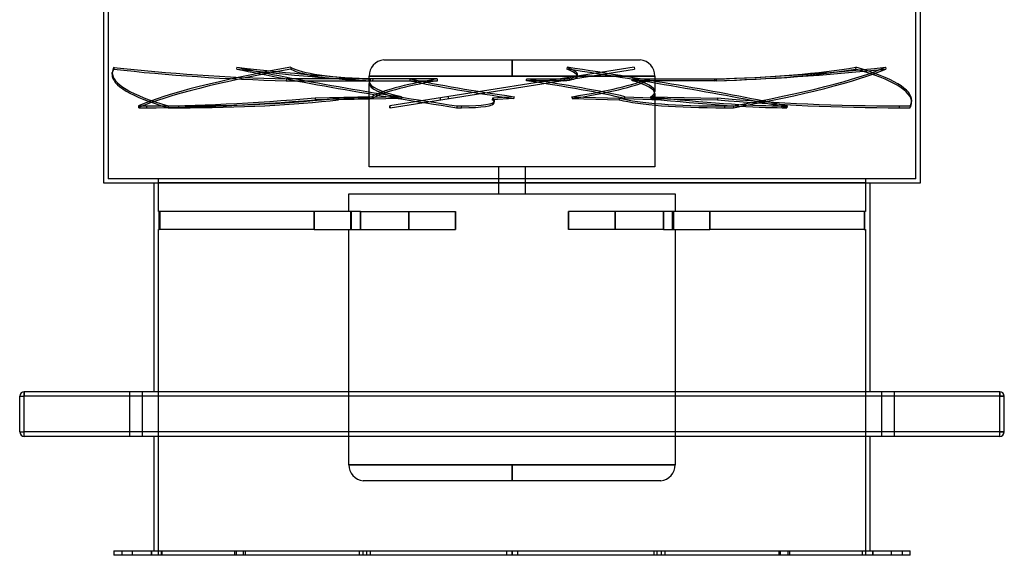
# Model space of a CAD drawing. Header units: millimetres. Extents: x -550 to 550, y -599 to 599.
# Tile 1 of 31: x -550 to 550, y -599 to 0. Entities that reach past the tile are written whole.
import ezdxf

# ---------------------------------------------------------------- set-up
doc = ezdxf.new("R2010")
doc.units = ezdxf.units.MM
doc.layers.add('HIDDEN', color=7, linetype='Continuous')
doc.layers.add('THICK', color=7, linetype='Continuous')

msp = doc.modelspace()

# ---------------------------------------------------------------- linework, layer by layer
at = {"layer": 'HIDDEN'}
for p, q in [((-451, 599), (-451, -178)), ((451, -178), (451, 599)), ((-444.7, -53.2), (-444.8, -55.2)), ((-307.3, -53.2), (-307.6, -55.2)), ((-247.2, -53.2), (-247, -55.2)), ((-143.3, -44.9), (0, -44.9)), ((136.4, -53.2), (-136.4, -96.5)), ((0, -63), (0, -44.9)), ((0, -44.9), (0, -63)), ((0, -44.9), (143.3, -44.9)), ((61.5, -53.2), (61.2, -55.2)), ((136.4, -53.2), (136.7, -55.2)), ((384, -53.2), (383.9, -55.2)), ((417.3, -53.2), (417.5, -55.2)), ((-446.7, -61.1), (-446.6, -59.1)), ((0, -63), (-159.6, -63)), ((-159.6, -69.2), (-159.6, -63)), ((-159.6, -63), (0, -63)), ((-136.1, -98.4), (136.7, -55.2)), ((159.6, -63), (0, -63)), ((0, -63), (159.6, -63)), ((73, -63.5), (73.3, -61.5)), ((159.6, -63), (159.6, -80.5)), ((-252.1, -66.3), (-252.2, -68.3)), ((-252.2, -68.3), (-158.4, -68.3)), ((-158.8, -66.3), (-252.1, -66.3)), ((-159.6, -164.7), (-159.6, -71.3)), ((-83.7, -66.3), (-158.8, -66.3)), ((-158.8, -66.3), (-158.6, -68.3)), ((-158.6, -68.3), (-83.4, -68.3)), ((-155.5, -66.3), (-155.8, -68.3)), ((-155.8, -68.3), (-114.1, -68.3)), ((-113.9, -66.3), (-155.5, -66.3)), ((57.9, -68.3), (16.1, -68.3)), ((16.5, -66.3), (58.1, -66.3)), ((54, -66.3), (54, -66.3)), ((54, -66.3), (54.4, -68.3)), ((54.4, -68.3), (54.4, -68.3)), ((58.1, -66.3), (57.9, -68.3)), ((228, -68.3), (134.2, -68.3)), ((134.4, -66.3), (151.1, -66.3)), ((151.1, -66.3), (226.2, -66.3)), ((226.4, -68.3), (151.2, -68.3)), ((226.2, -66.3), (228, -66.3)), ((226.2, -66.3), (226.4, -68.3)), ((228, -66.3), (228, -68.3)), ((-156.1, -86.2), (-220, -87.6)), ((-220, -87.6), (-219.8, -89.6)), ((-193.9, -87.6), (-194, -89.6)), ((-123.3, -86.2), (-193.9, -87.6)), ((-80.4, -87.6), (-80.1, -89.6)), ((-21.8, -87.6), (-22.1, -89.6)), ((2.4, -86.2), (-21.8, -87.6)), ((67.1, -86.2), (119.7, -87.6)), ((119.7, -87.6), (119.9, -89.6)), ((126.2, -86.2), (166.7, -87.6)), ((155.1, -86.2), (229.7, -87.6)), ((159.6, -82.5), (159.6, -164.7)), ((166.7, -87.6), (166.4, -89.6)), ((229.7, -87.6), (229.6, -89.6)), ((-417.3, -96.5), (-417.1, -98.4)), ((-407.8, -98.5), (-408, -96.5)), ((-384, -96.5), (-384.1, -98.4)), ((-372.2, -98.5), (-372.1, -96.5)), ((-156, -88.1), (-219.8, -89.6)), ((-123.5, -88.1), (-194, -89.6)), ((-136.4, -96.5), (-136.6, -96.5)), ((-136.3, -98.5), (-136.6, -96.5)), ((-136.4, -96.5), (-136.1, -98.4)), ((-136.3, -98.5), (-136.1, -98.4)), ((-61.5, -96.5), (-61.8, -98.4)), ((-56.4, -98.5), (-56.1, -96.5)), ((2, -88.1), (-22.1, -89.6)), ((-19.8, -92.9), (-19.6, -91)), ((67.4, -88.1), (119.9, -89.6)), ((126, -88.1), (166.4, -89.6)), ((155.1, -88.1), (229.6, -89.6)), ((237.8, -98.5), (237.6, -96.5)), ((247.2, -96.5), (247.4, -98.4)), ((301.9, -98.5), (302.2, -96.5)), ((307.3, -96.5), (307, -98.4)), ((432.9, -98.5), (432.9, -96.5)), ((444.7, -96.5), (444.6, -98.4)), ((446.5, -92.6), (446.6, -90.6)), ((159.6, -164.7), (-159.6, -164.7)), ((-15, -164.7), (-15, -194.7)), ((15, -194.7), (15, -164.7)), ((451, -178), (-451, -178)), ((-395, -182), (-395, -178)), ((-395, -214.6), (-395, -182)), ((-395, -182), (395, -182)), ((395, -178), (395, -182)), ((395, -182), (395, -214.6)), ((-182.4, -194.7), (182.4, -194.7)), ((-182.4, -214.6), (-182.4, -194.7)), ((182.4, -194.7), (182.4, -214.6)), ((-394.3, -214.6), (-395, -214.6)), ((-221.2, -214.6), (-394.3, -214.6)), ((-394.3, -234.6), (-394.3, -214.6)), ((-393.3, -214.6), (-393.3, -234.6)), ((-221.2, -234.6), (-221.2, -214.6)), ((-221.2, -214.6), (-221.2, -234.6)), ((-169.1, -214.6), (-221.2, -214.6)), ((-180.4, -214.6), (-180.4, -234.6)), ((-179.4, -234.6), (-179.4, -214.6)), ((-169.1, -214.6), (-169.1, -234.6)), ((-169.1, -214.6), (-63.1, -214.6)), ((-169.1, -234.6), (-169.1, -214.6)), ((-115.2, -234.6), (-115.2, -214.6)), ((-115.2, -214.6), (-115.2, -234.6)), ((-63.1, -214.6), (-63.1, -234.6)), ((-63.1, -234.6), (-63.1, -214.6)), ((63.1, -234.6), (63.1, -214.6)), ((169.1, -214.6), (63.1, -214.6)), ((63.1, -214.6), (63.1, -234.6)), ((115.2, -214.6), (115.2, -234.6)), ((115.2, -234.6), (115.2, -214.6)), ((169.1, -234.6), (169.1, -214.6)), ((169.1, -214.6), (169.1, -234.6)), ((221.2, -214.6), (169.1, -214.6)), ((179.4, -234.6), (179.4, -214.6)), ((180.4, -214.6), (180.4, -234.6)), ((221.2, -214.6), (221.2, -234.6)), ((393.3, -214.6), (221.2, -214.6)), ((221.2, -234.6), (221.2, -214.6)), ((395, -214.6), (393.3, -214.6)), ((393.3, -214.6), (393.3, -234.6)), ((394.3, -234.6), (394.3, -214.6)), ((-395, -599), (-395, -234.6)), ((-395, -234.6), (-394.3, -234.6)), ((-221.2, -234.6), (-394.3, -234.6)), ((-221.2, -234.6), (-169.1, -234.6)), ((-182.4, -497.7), (-182.4, -234.6)), ((-169.1, -234.6), (-63.1, -234.6)), ((169.1, -234.6), (63.1, -234.6)), ((169.1, -234.6), (221.2, -234.6)), ((182.4, -234.6), (182.4, -497.7)), ((393.3, -234.6), (221.2, -234.6)), ((393.3, -234.6), (395, -234.6)), ((395, -234.6), (395, -599)), ((-545, -416), (-545, -416)), ((-545, -421), (-545, -416)), ((-427, -466), (-427, -416)), ((-427, -466), (-427, -416)), ((-413, -416), (-413, -466)), ((-413, -416), (-413, -466)), ((413, -466), (413, -416)), ((413, -466), (413, -416)), ((427, -416), (427, -466)), ((427, -416), (427, -466)), ((545, -421), (545, -416)), ((545, -416), (545, -416)), ((-550, -421), (-550, -421)), ((-550, -421), (-545, -421)), ((545, -421), (-545, -421)), ((-545, -461), (-545, -421)), ((545, -461), (545, -421)), ((545, -421), (550, -421)), ((550, -421), (550, -421)), ((-550, -461), (-545, -461)), ((-550, -461), (-550, -461)), ((545, -461), (-545, -461)), ((-545, -466), (-545, -461)), ((545, -461), (550, -461)), ((545, -466), (545, -461)), ((550, -461), (550, -461)), ((-545, -466), (-545, -466)), ((545, -466), (545, -466)), ((0, -497.7), (-182.4, -497.7)), ((-182.4, -497.7), (0, -497.7)), ((0, -497.7), (0, -515.8)), ((0, -515.8), (0, -497.7)), ((182.4, -497.7), (0, -497.7)), ((0, -497.7), (182.4, -497.7)), ((0, -515.8), (-166.1, -515.8)), ((166.1, -515.8), (0, -515.8)), ((-436, -594), (-436, -599)), ((-424, -599), (-424, -594)), ((-403.3, -594), (-403.3, -599)), ((-403.3, -594), (-403.3, -599)), ((-402.8, -594), (-402.8, -599)), ((-402.8, -594), (-402.8, -599)), ((-391.7, -599), (-391.7, -594)), ((-391.7, -599), (-391.7, -594)), ((-391.3, -594), (-391.3, -599)), ((-391.3, -594), (-391.3, -599)), ((-310.1, -594), (-310.1, -599)), ((-310.1, -594), (-310.1, -599)), ((-308.3, -594), (-308.3, -599)), ((-308.3, -594), (-308.3, -599)), ((-299.8, -599), (-299.8, -594)), ((-299.8, -599), (-299.8, -594)), ((-298.1, -594), (-298.1, -599)), ((-298.1, -594), (-298.1, -599)), ((-170.6, -594), (-170.6, -599)), ((-170.6, -594), (-170.6, -599)), ((-166.8, -594), (-166.8, -599)), ((-166.8, -594), (-166.8, -599)), ((-162.3, -599), (-162.3, -594)), ((-162.3, -599), (-162.3, -594)), ((-158.6, -594), (-158.6, -599)), ((-158.6, -594), (-158.6, -599)), ((-6, -594), (-6, -599)), ((-6, -594), (-6, -599)), ((0, -594), (0, -599)), ((0, -599), (0, -594)), ((0, -594), (0, -599)), ((0, -599), (0, -594)), ((6, -594), (6, -599)), ((6, -594), (6, -599)), ((158.6, -594), (158.6, -599)), ((158.6, -594), (158.6, -599)), ((162.3, -599), (162.3, -594)), ((162.3, -599), (162.3, -594)), ((166.8, -594), (166.8, -599)), ((166.8, -594), (166.8, -599)), ((170.6, -594), (170.6, -599)), ((170.6, -594), (170.6, -599)), ((298.1, -594), (298.1, -599)), ((298.1, -594), (298.1, -599)), ((299.8, -599), (299.8, -594)), ((299.8, -599), (299.8, -594)), ((308.3, -594), (308.3, -599)), ((308.3, -594), (308.3, -599)), ((310.1, -594), (310.1, -599)), ((310.1, -594), (310.1, -599)), ((391.3, -594), (391.3, -599)), ((391.3, -594), (391.3, -599)), ((391.7, -599), (391.7, -594)), ((391.7, -599), (391.7, -594)), ((402.8, -594), (402.8, -599)), ((402.8, -594), (402.8, -599)), ((403.3, -594), (403.3, -599)), ((403.3, -594), (403.3, -599)), ((424, -599), (424, -594)), ((436, -594), (436, -599))]:
    msp.add_line(p, q, dxfattribs=at)
for centre, start, end in [((-141.4, -63), 96.0023, 180), ((141.4, -63), 0, 83.9976), ((-164.2, -497.7), 180, 263.9976), ((164.2, -497.7), 276.0024, 0)]:
    msp.add_arc(centre, 18.2, start, end, dxfattribs=at)
for centre, major_axis, ratio, start_param, end_param in [((0, -74.8), (-446.6, 15.7), 0.152512, -0.087057, 0.000001), ((-273.6, -10), (-364.6, 12.8), 0.152512, 1.087742, 1.635274), ((0, -74.8), (-444.7, -43.9), 0.122305, -0.993405, -0.365086), ((0, -74.8), (-442.4, 63.1), 0.067874, 0.812662, 1.440981), ((-450.3, -10), (-361.1, 51.5), 0.067874, 1.987461, 2.534994), ((109, -10), (-363, -35.9), 0.122305, 0.181395, 0.728927), ((0, -74.8), (-442.4, 63.1), 0.067874, -2.328931, -1.700612), ((-287.8, -10), (-361.1, 51.5), 0.067874, -3.141592, -2.875411), ((401.7, -10), (-363, -35.9), 0.122305, 1.054175, 1.601707), ((91.3, -10), (-364.6, 12.8), 0.152512, 1.960522, 2.508055), ((0, -74.8), (-444.7, -43.9), 0.122305, 2.148188, 2.776507), ((0, -74.8), (-446.6, 15.7), 0.152512, -3.141592, -2.600331), ((-0.1, -76.8), (446.6, -15.7), 0.152512, -3.141592, -2.600331), ((0, -74.8), (-446.6, 15.7), 0.152512, 0.000001, 0.541261), ((-0.1, -76.8), (446.6, -15.7), 0.152512, 3.054535, 3.141594), ((-273.7, -12), (-364.6, 12.8), 0.152512, 1.087742, 1.635274), ((0.2, -76.8), (444.7, 43.9), 0.122305, 2.148188, 2.776507), ((-450.5, -12), (-361.1, 51.5), 0.067874, 1.987461, 2.534994), ((-0.3, -76.8), (442.4, -63.1), 0.067874, -2.328931, -1.700612), ((109.2, -12), (-363, -35.9), 0.122305, 0.181395, 0.728927), ((-288.1, -12), (-361.1, 51.5), 0.067874, 2.860242, 3.141593), ((-287.8, -10), (-361.1, 51.5), 0.067874, 2.860242, 3.141593), ((-288.1, -12), (-361.1, 51.5), 0.067874, -3.141592, -2.875411), ((-0.3, -76.8), (442.4, -63.1), 0.067874, 0.812662, 1.440981), ((401.9, -12), (-363, -35.9), 0.122305, 1.054175, 1.601707), ((91.3, -12), (-364.6, 12.8), 0.152512, 1.960522, 2.508055), ((0.2, -76.8), (444.7, 43.9), 0.122305, -0.993405, -0.365086), ((-0.1, -76.8), (446.6, -15.7), 0.152512, 0.000001, 0.541261), ((0, -74.8), (159.6, -5.8), 0.154217, 3.026093, 3.14716), ((0, -76.9), (159.6, -5.8), 0.154217, 3.024009, 3.14716), ((0, -74.8), (159.6, -5.8), 0.154217, -3.136025, -2.448091), ((0, -76.9), (159.6, -5.8), 0.154217, -3.136025, -2.450157), ((0, 274.9), (36.4, 1007.7), 0.154217, 1.921831, 1.923915), ((0, -74.8), (159.6, 16), 0.122616, 2.110633, 2.919634), ((0, -76.9), (159.6, 16), 0.122616, 2.108549, 2.917568), ((0, 274.9), (144.5, 1007.6), 0.067343, 1.925917, 1.928002), ((0, -76.9), (159.6, -22.9), 0.067343, -2.357492, -1.548473), ((0, -74.8), (159.6, -22.9), 0.067343, -2.355408, -1.546407), ((0, 274.9), (101, -1007.6), 0.122616, -1.237624, -1.23554), ((0, 274.9), (144.5, 1007.6), 0.067343, -1.908693, -1.906609), ((0, -76.9), (159.6, -22.9), 0.067343, 0.670183, 1.479203), ((0, -74.8), (159.6, -22.9), 0.067343, 0.668118, 1.477118), ((0, -74.8), (159.6, 16), 0.122616, -1.149027, -0.340026), ((0, -76.9), (159.6, 16), 0.122616, -1.146961, -0.337942), ((0, 274.9), (36.4, 1007.7), 0.154217, -1.91278, -1.910695), ((0, -76.9), (159.6, -5.8), 0.154217, 0.005568, 0.577518), ((0, -74.8), (159.6, -5.8), 0.154217, 0.005568, 0.575434), ((0, 274.9), (101, -1007.6), 0.122616, 1.210951, 1.213035), ((-183.3, -39.4), (-363, -35.9), 0.122305, 0.891551, 1.457604), ((-452.3, -39.4), (-364.6, 12.8), 0.152512, 1.797898, 2.363952), ((0, -424.6), (84.9, -1015.4), 0.133121, -1.921776, -1.91971), ((0, -424.6), (55.6, 1015.4), 0.147316, 1.239016, 1.241082), ((0, -424.6), (158.4, -1015.4), 0.018929, -1.913603, -1.911538), ((-380.7, -39.4), (-361.1, 51.5), 0.067874, 3.141592, 3.263671), ((0, -424.6), (151.6, 1015.4), 0.049113, 1.238276, 1.240341), ((0, -424.6), (115.5, -1015.4), 0.108469, 1.896245, 1.898311), ((462.3, -39.4), (-363, -35.9), 0.122305, 0.325498, 0.891551), ((0, -424.6), (135.1, 1015.4), 0.083673, -1.221875, -1.21981), ((0, -74.8), (159.6, -5.8), 0.154217, -0.233567, 0.005568), ((0, -76.9), (159.6, -5.8), 0.154217, -0.231501, 0.005568), ((0, -424.6), (16.4, 1015.4), 0.156338, -1.230476, -1.22841), ((-22.4, -39.4), (-361.1, 51.5), 0.067874, 2.131564, 2.697618), ((352.8, -39.4), (-364.6, 12.8), 0.152512, 1.231845, 1.797898), ((-183.3, -39.4), (-363, -35.9), 0.122305, 0.858334, 0.891551), ((-183.1, -41.4), (363, 35.9), 0.122305, -2.283259, -2.250042), ((-183.1, -41.4), (363, 35.9), 0.122305, -2.250042, -1.683988), ((-452.4, -41.4), (364.6, -12.8), 0.152512, -1.376912, -1.343694), ((-452.3, -39.4), (-364.6, 12.8), 0.152512, 1.764681, 1.797898), ((-452.4, -41.4), (364.6, -12.8), 0.152512, -1.343694, -0.777641), ((-381, -41.4), (361.1, -51.5), 0.067874, -0.477192, -0.443975), ((-380.7, -39.4), (-361.1, 51.5), 0.067874, 2.6644, 2.697618), ((-381, -41.4), (361.1, -51.5), 0.067874, -0.443975, 0), ((-380.7, -39.4), (-361.1, 51.5), 0.067874, 2.697618, 3.141592), ((-381, -41.4), (361.1, -51.5), 0.067874, 0, 0.122078), ((462.5, -41.4), (363, 35.9), 0.122305, -2.816095, -2.250042), ((-22.7, -41.4), (361.1, -51.5), 0.067874, -1.010028, -0.443975), ((352.7, -41.4), (364.6, -12.8), 0.152512, -1.909748, -1.343694), ((462.3, -39.4), (-363, -35.9), 0.122305, 0.891551, 0.924768), ((462.5, -41.4), (363, 35.9), 0.122305, -2.250042, -2.216824), ((-22.7, -41.4), (361.1, -51.5), 0.067874, -0.443975, -0.410758), ((-22.4, -39.4), (-361.1, 51.5), 0.067874, 2.697618, 2.730835), ((352.8, -39.4), (-364.6, 12.8), 0.152512, 1.797898, 1.831116), ((352.7, -41.4), (364.6, -12.8), 0.152512, -1.343694, -1.310477), ((-0.1, -76.8), (446.6, -15.7), 0.152512, -0.087057, 0.000001), ((0, -74.8), (-446.6, 15.7), 0.152512, 3.054535, 3.141594)]:
    msp.add_ellipse(centre, major_axis=major_axis, ratio=ratio, start_param=start_param, end_param=end_param, dxfattribs=at)
at = {"layer": 'THICK'}
for p, q in [((-456, -183), (-456, 594)), ((456, 594), (456, -183)), ((456, -183), (-456, -183)), ((-400, -183), (-400, -416)), ((400, -416), (400, -183)), ((-545, -416), (-545, -421)), ((545, -416), (-545, -416)), ((545, -416), (545, -421)), ((-550, -421), (-545, -421)), ((-550, -461), (-550, -421)), ((545, -421), (-545, -421)), ((-545, -461), (-545, -421)), ((550, -421), (545, -421)), ((545, -461), (545, -421)), ((550, -461), (550, -421)), ((-550, -461), (-545, -461)), ((545, -461), (-545, -461)), ((-545, -466), (-545, -461)), ((550, -461), (545, -461)), ((545, -466), (545, -461)), ((545, -466), (-545, -466)), ((-400, -466), (-400, -594)), ((400, -594), (400, -466)), ((-445, -594), (-445, -599)), ((-445, -594), (445, -594)), ((445, -599), (445, -594)), ((445, -599), (-445, -599))]:
    msp.add_line(p, q, dxfattribs=at)
for centre, start, end in [((-545, -421), 90, 180), ((545, -421), 0, 90), ((-545, -461), 180, 270), ((545, -461), 270, 0)]:
    msp.add_arc(centre, 5, start, end, dxfattribs=at)

doc.saveas('drawing.dxf')
